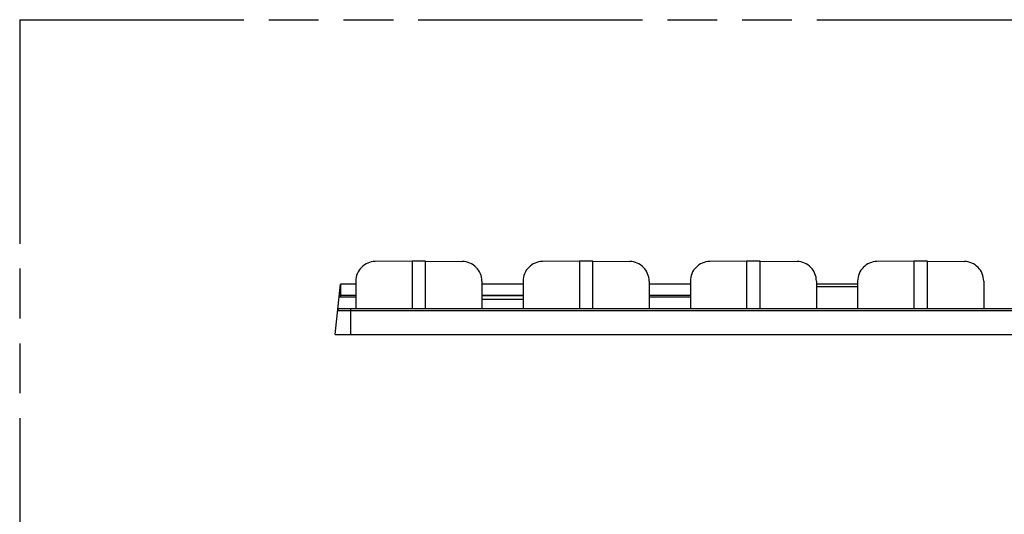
# Model space of a CAD drawing. Header units: millimetres. Extents: x 0 to 210, y 0 to 297.
# Tile 7 of 31: x 50 to 88, y 163 to 183. Entities that reach past the tile are written whole.
import ezdxf

# ---------------------------------------------------------------- set-up
doc = ezdxf.new("R2010")
doc.units = ezdxf.units.MM
doc.header["$LTSCALE"] = 19.36
doc.linetypes.add('PHANTOM', pattern=[0.8, 0.45, -0.05, 0.1, -0.05, 0.1, -0.05])
doc.layers.get('0').update_dxf_attribs({"linetype": 'CONTINUOUS'})
doc.layers.add('DEFAULT_3', color=7, linetype='PHANTOM')

msp = doc.modelspace()

# ---------------------------------------------------------------- linework, layer by layer
at = {"color": 7, "linetype": 'Continuous'}
for p, q in [((65.37548, 173.29396), (63.93913, 173.27733)), ((65.90019, 173.29396), (67.33654, 173.27733)), ((71.87548, 173.29396), (70.43913, 173.27733)), ((72.40019, 173.29396), (73.83654, 173.27733)), ((78.37548, 173.29396), (76.93913, 173.27733)), ((78.90019, 173.29396), (80.33654, 173.27733)), ((84.87548, 173.29396), (83.43913, 173.27733)), ((85.40019, 173.29396), (86.83654, 173.27733)), ((62.38724, 170.44429), (62.59212, 172.39415)), ((63.18913, 172.39417), (62.59212, 172.39417)), ((63.18913, 172.51578), (63.18913, 171.44417)), ((68.08654, 172.51578), (68.08654, 171.44417)), ((69.68913, 172.39417), (68.08654, 172.39417)), ((69.68913, 172.51578), (69.68913, 171.44417)), ((74.58654, 172.51578), (74.58654, 171.44417)), ((76.18913, 172.39417), (74.58654, 172.39417)), ((76.18913, 172.51578), (76.18913, 171.44417)), ((81.08654, 172.51578), (81.08654, 171.44417)), ((82.68913, 172.39417), (81.08654, 172.39417)), ((82.68913, 172.51578), (82.68913, 171.44417)), ((87.58654, 172.51578), (87.58654, 171.44417)), ((69.68913, 171.94417), (68.08654, 171.94417)), ((62.55986, 171.44417), (133.71581, 171.44417)), ((62.38724, 170.44429), (133.88843, 170.44429))]:
    msp.add_line(p, q, dxfattribs=at)
at = {"color": 9, "linetype": 'Continuous'}
for p, q in [((65.37548, 173.29396), (65.37548, 171.44417)), ((65.90019, 171.44417), (65.90019, 173.29396)), ((71.87548, 173.29396), (71.87548, 171.44417)), ((72.40019, 171.44417), (72.40019, 173.29396)), ((78.37548, 173.29396), (78.37548, 171.44417)), ((78.90019, 171.44417), (78.90019, 173.29396)), ((84.87548, 173.29396), (84.87548, 171.44417)), ((85.40019, 171.44417), (85.40019, 173.29396)), ((62.60277, 171.90752), (62.60277, 172.39417)), ((81.08654, 172.30289), (82.68913, 172.30289)), ((62.54097, 171.90752), (63.18913, 171.90752)), ((62.54782, 171.97266), (63.18913, 171.97266)), ((68.08654, 171.97266), (69.68913, 171.97266)), ((68.08654, 171.81505), (69.68913, 171.81505)), ((74.58654, 171.97266), (76.18913, 171.97266)), ((74.58654, 171.90752), (76.18913, 171.90752)), ((63.002, 170.44429), (63.002, 171.44417)), ((62.48527, 171.37701), (133.7904, 171.37701))]:
    msp.add_line(p, q, dxfattribs=at)
at = {"color": 7, "linetype": 'Continuous'}
msp.add_arc((62.55986, 171.36917), 0.075, 90, 174, dxfattribs=at)
for centre, major_axis, ratio, start_param, end_param in [((63.93913, 172.52446), (0.44121, 0.61392), 0.9879065, 0.62893001, 2.19972634), ((65.63783, 173.12049), (2, 0), 0.08748866, 1.43923954, 1.70235311), ((67.33654, 172.52446), (0.44121, -0.61392), 0.9879065, 0.94186631, 2.51266264), ((70.43913, 172.52446), (0.44121, 0.61392), 0.9879065, 0.62893001, 2.19972634), ((72.13783, 173.12049), (2, 0), 0.08748866, 1.43923954, 1.70235311), ((73.83654, 172.52446), (0.44121, -0.61392), 0.9879065, 0.94186631, 2.51266264), ((76.93913, 172.52446), (0.44121, 0.61392), 0.9879065, 0.62893001, 2.19972634), ((78.63783, 173.12049), (2, 0), 0.08748866, 1.43923954, 1.70235311), ((80.33654, 172.52446), (0.44121, -0.61392), 0.9879065, 0.94186631, 2.51266264), ((83.43913, 172.52446), (0.44121, 0.61392), 0.9879065, 0.62893001, 2.19972634), ((85.13783, 173.12049), (2, 0), 0.08748866, 1.43923954, 1.70235311), ((86.83654, 172.52446), (0.44121, -0.61392), 0.9879065, 0.94186631, 2.51266264)]:
    msp.add_ellipse(centre, major_axis=major_axis, ratio=ratio, start_param=start_param, end_param=end_param, dxfattribs=at)
at = {"layer": 'DEFAULT_3', "color": 91, "linetype": 'PHANTOM', "true_color": 0x80ff80}
for q in [(50.12864, 132.68), (150.12864, 182.68)]:
    msp.add_line((50.12864, 182.68), q, dxfattribs=at)

doc.saveas('drawing.dxf')
